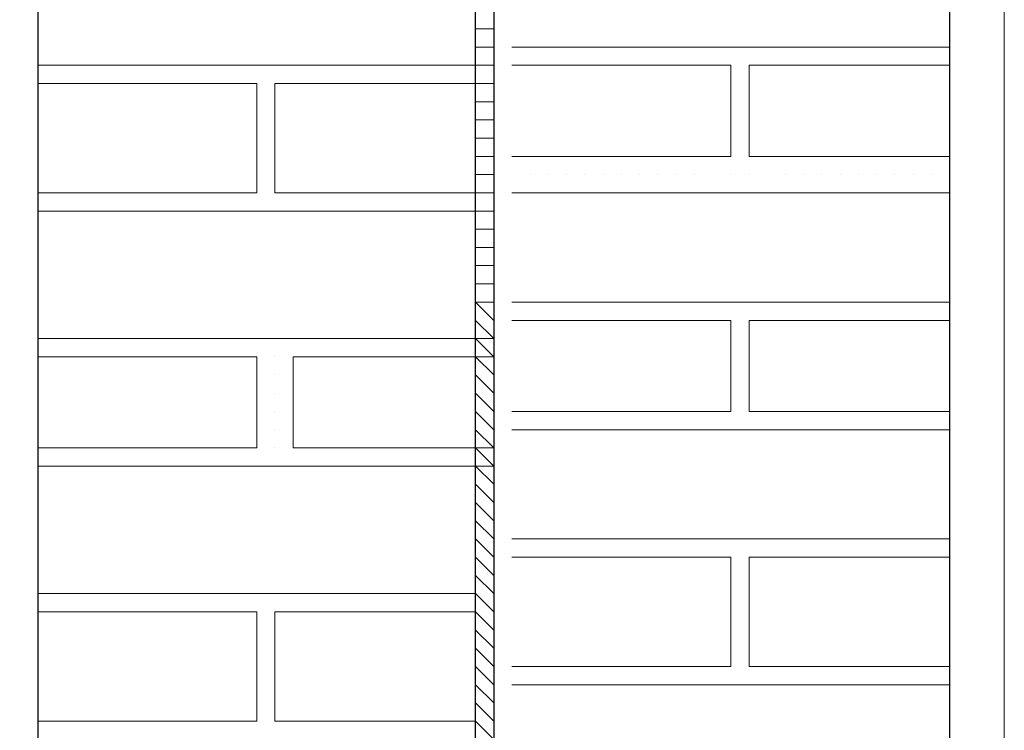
# Model space of a CAD drawing. Header units: metres. Extents: x 5.7 to 89.8, y 4 to 63.5.
# Tile 65 of 256: x 10.819 to 11.339, y 48.918 to 49.294. Entities that reach past the tile are written whole.
import ezdxf

# ---------------------------------------------------------------- set-up
doc = ezdxf.new("R2010")
doc.units = ezdxf.units.M
doc.header["$MEASUREMENT"] = 0
for name, color, linetype in [('PDF17_hatch-borshi', 7, 'Continuous'), ('PDF17_Isogam', 7, 'Continuous'), ('PDF17_Layer5', 7, 'Continuous'), ('PDF17_wall', 7, 'Continuous')]:
    doc.layers.add(name, color=color, linetype=linetype)

msp = doc.modelspace()

# ---------------------------------------------------------------- linework, layer by layer
at = {"layer": 'PDF17_hatch-borshi', "lineweight": 18}
for points in [[(11.05983, 49.28927), (11.06946, 49.28927)], [(11.05983, 49.27964), (11.06946, 49.27964)], [(11.07909, 49.27964), (11.31024, 49.27964)], [(11.07909, 49.27964), (11.07909, 49.27964)], [(11.08872, 49.27964), (11.08872, 49.27964)], [(11.09835, 49.27964), (11.09835, 49.27964)], [(11.09835, 49.27964), (11.09835, 49.27964)], [(11.09835, 49.27964), (11.09835, 49.27964)], [(11.09835, 49.27964), (11.09835, 49.27964)], [(11.10798, 49.27964), (11.10798, 49.27964)], [(11.10798, 49.27964), (11.10798, 49.27964)], [(11.11762, 49.27964), (11.11762, 49.27964)], [(11.11762, 49.27964), (11.11762, 49.27964)], [(11.12725, 49.27964), (11.12725, 49.27964)], [(11.12725, 49.27964), (11.12725, 49.27964)], [(11.12725, 49.27964), (11.12725, 49.27964)], [(11.15614, 49.27964), (11.15614, 49.27964)], [(11.15614, 49.27964), (11.15614, 49.27964)], [(11.16577, 49.27964), (11.16577, 49.27964)], [(11.1754, 49.27964), (11.1754, 49.27964)], [(11.1754, 49.27964), (11.1754, 49.27964)], [(11.19466, 49.27964), (11.19466, 49.27964)], [(11.19466, 49.27964), (11.19466, 49.27964)], [(11.2043, 49.27964), (11.2043, 49.27964)], [(11.22356, 49.27964), (11.22356, 49.27964)], [(11.22356, 49.27964), (11.22356, 49.27964)], [(11.23319, 49.27964), (11.23319, 49.27964)], [(11.23319, 49.27964), (11.23319, 49.27964)], [(11.24282, 49.27964), (11.24282, 49.27964)], [(11.24282, 49.27964), (11.24282, 49.27964)], [(11.25245, 49.27964), (11.25245, 49.27964)], [(11.26208, 49.27964), (11.26208, 49.27964)], [(11.26208, 49.27964), (11.26208, 49.27964)], [(11.26208, 49.27964), (11.26208, 49.27964)], [(11.26208, 49.27964), (11.26208, 49.27964)], [(11.27171, 49.27964), (11.27171, 49.27964)], [(11.28135, 49.27964), (11.28135, 49.27964)], [(11.29098, 49.27964), (11.29098, 49.27964)], [(11.29098, 49.27964), (11.29098, 49.27964)], [(11.29098, 49.27964), (11.29098, 49.27964)], [(11.29098, 49.27964), (11.29098, 49.27964)], [(10.82868, 49.27001), (11.05983, 49.27001), (11.06946, 49.27001)], [(10.84794, 49.27001), (10.84794, 49.27001)], [(10.85757, 49.27001), (10.85757, 49.27001)], [(10.85757, 49.27001), (10.85757, 49.27001)], [(10.8672, 49.27001), (10.8672, 49.27001)], [(10.92499, 49.27001), (10.92499, 49.27001)], [(10.96352, 49.27001), (10.96352, 49.27001)], [(10.99241, 49.27001), (10.99241, 49.27001)], [(11.01167, 49.27001), (11.01167, 49.27001)], [(11.0213, 49.27001), (11.0213, 49.27001)], [(11.03093, 49.27001), (11.03093, 49.27001)], [(11.04057, 49.27001), (11.04057, 49.27001)], [(11.07909, 49.27001), (11.19466, 49.27001), (11.19466, 49.22185), (11.07909, 49.22185)], [(11.16577, 49.27001), (11.16577, 49.27001)], [(11.19466, 49.27001), (11.19466, 49.27001)], [(11.19466, 49.27001), (11.19466, 49.27001)], [(11.31024, 49.22185), (11.2043, 49.22185), (11.2043, 49.27001), (11.31024, 49.27001)], [(11.22356, 49.27001), (11.22356, 49.27001)], [(11.23319, 49.27001), (11.23319, 49.27001)], [(11.23319, 49.27001), (11.23319, 49.27001)], [(11.27171, 49.27001), (11.27171, 49.27001)], [(11.30061, 49.27001), (11.30061, 49.27001)], [(10.82868, 49.20259), (10.94425, 49.20259), (10.94425, 49.26038), (10.82868, 49.26038)], [(10.82868, 49.26038), (10.82868, 49.26038)], [(10.82868, 49.26038), (10.82868, 49.26038)], [(10.83831, 49.26038), (10.83831, 49.26038)], [(10.83831, 49.26038), (10.83831, 49.26038)], [(10.8672, 49.26038), (10.8672, 49.26038)], [(10.8672, 49.26038), (10.8672, 49.26038)], [(10.8672, 49.26038), (10.8672, 49.26038)], [(10.88647, 49.26038), (10.88647, 49.26038)], [(10.88647, 49.26038), (10.88647, 49.26038)], [(10.8961, 49.26038), (10.8961, 49.26038)], [(10.91536, 49.26038), (10.91536, 49.26038)], [(10.91536, 49.26038), (10.91536, 49.26038)], [(10.93462, 49.26038), (10.93462, 49.26038)], [(10.93462, 49.26038), (10.93462, 49.26038)], [(10.94425, 49.26038), (10.94425, 49.26038)], [(10.94425, 49.26038), (10.94425, 49.26038)], [(11.06946, 49.20259), (11.05983, 49.20259), (10.95388, 49.20259), (10.95388, 49.26038), (11.05983, 49.26038), (11.06946, 49.26038)], [(10.95388, 49.26038), (10.95388, 49.26038)], [(10.96352, 49.26038), (10.96352, 49.26038)], [(10.96352, 49.26038), (10.96352, 49.26038)], [(10.97315, 49.26038), (10.97315, 49.26038)], [(10.97315, 49.26038), (10.97315, 49.26038)], [(10.97315, 49.26038), (10.97315, 49.26038)], [(10.98278, 49.26038), (10.98278, 49.26038)], [(10.98278, 49.26038), (10.98278, 49.26038)], [(10.99241, 49.26038), (10.99241, 49.26038)], [(10.99241, 49.26038), (10.99241, 49.26038)], [(11.00204, 49.26038), (11.00204, 49.26038)], [(11.00204, 49.26038), (11.00204, 49.26038)], [(11.00204, 49.26038), (11.00204, 49.26038)], [(11.0213, 49.26038), (11.0213, 49.26038)], [(11.0213, 49.26038), (11.0213, 49.26038)], [(11.04057, 49.26038), (11.04057, 49.26038)], [(11.0502, 49.26038), (11.0502, 49.26038)], [(11.0502, 49.26038), (11.0502, 49.26038)], [(11.19466, 49.26038), (11.19466, 49.26038)], [(11.2043, 49.26038), (11.2043, 49.26038)], [(11.05983, 49.25075), (11.06946, 49.25075)], [(11.19466, 49.25075), (11.19466, 49.25075)], [(11.19466, 49.25075), (11.19466, 49.25075)], [(10.94425, 49.24112), (10.94425, 49.24112)], [(10.95388, 49.24112), (10.95388, 49.24112)], [(10.95388, 49.24112), (10.95388, 49.24112)], [(11.05983, 49.24112), (11.06946, 49.24112)], [(11.19466, 49.24112), (11.19466, 49.24112)], [(11.2043, 49.24112), (11.2043, 49.24112)], [(10.95388, 49.23148), (10.95388, 49.23148)], [(11.05983, 49.23148), (11.06946, 49.23148)], [(11.19466, 49.23148), (11.19466, 49.23148)], [(10.94425, 49.22185), (10.94425, 49.22185)], [(11.05983, 49.22185), (11.06946, 49.22185)], [(11.11762, 49.22185), (11.11762, 49.22185)], [(11.13688, 49.22185), (11.13688, 49.22185)], [(11.14651, 49.22185), (11.14651, 49.22185)], [(11.14651, 49.22185), (11.14651, 49.22185)], [(11.16577, 49.22185), (11.16577, 49.22185)], [(11.18503, 49.22185), (11.18503, 49.22185)], [(11.19466, 49.22185), (11.19466, 49.22185)], [(11.19466, 49.22185), (11.19466, 49.22185)], [(11.23319, 49.22185), (11.23319, 49.22185)], [(11.26208, 49.22185), (11.26208, 49.22185)], [(11.29098, 49.22185), (11.29098, 49.22185)], [(11.31024, 49.22185), (11.31024, 49.22185)], [(10.94425, 49.21222), (10.94425, 49.21222)], [(10.94425, 49.21222), (10.94425, 49.21222)], [(10.95388, 49.21222), (10.95388, 49.21222)], [(11.05983, 49.21222), (11.06946, 49.21222)], [(11.08872, 49.21222), (11.08872, 49.21222)], [(11.08872, 49.21222), (11.08872, 49.21222)], [(11.09835, 49.21222), (11.09835, 49.21222)], [(11.09835, 49.21222), (11.09835, 49.21222)], [(11.09835, 49.21222), (11.09835, 49.21222)], [(11.09835, 49.21222), (11.09835, 49.21222)], [(11.10798, 49.21222), (11.10798, 49.21222)], [(11.10798, 49.21222), (11.10798, 49.21222)], [(11.11762, 49.21222), (11.11762, 49.21222)], [(11.11762, 49.21222), (11.11762, 49.21222)], [(11.12725, 49.21222), (11.12725, 49.21222)], [(11.12725, 49.21222), (11.12725, 49.21222)], [(11.13688, 49.21222), (11.13688, 49.21222)], [(11.14651, 49.21222), (11.14651, 49.21222)], [(11.15614, 49.21222), (11.15614, 49.21222)], [(11.16577, 49.21222), (11.16577, 49.21222)], [(11.1754, 49.21222), (11.1754, 49.21222)], [(11.1754, 49.21222), (11.1754, 49.21222)], [(11.19466, 49.21222), (11.19466, 49.21222)], [(11.2043, 49.21222), (11.2043, 49.21222)], [(11.2043, 49.21222), (11.2043, 49.21222)], [(11.22356, 49.21222), (11.22356, 49.21222)], [(11.22356, 49.21222), (11.22356, 49.21222)], [(11.23319, 49.21222), (11.23319, 49.21222)], [(11.23319, 49.21222), (11.23319, 49.21222)], [(11.24282, 49.21222), (11.24282, 49.21222)], [(11.24282, 49.21222), (11.24282, 49.21222)], [(11.25245, 49.21222), (11.25245, 49.21222)], [(11.25245, 49.21222), (11.25245, 49.21222)], [(11.26208, 49.21222), (11.26208, 49.21222)], [(11.26208, 49.21222), (11.26208, 49.21222)], [(11.27171, 49.21222), (11.27171, 49.21222)], [(11.27171, 49.21222), (11.27171, 49.21222)], [(11.28135, 49.21222), (11.28135, 49.21222)], [(11.28135, 49.21222), (11.28135, 49.21222)], [(11.29098, 49.21222), (11.29098, 49.21222)], [(11.29098, 49.21222), (11.29098, 49.21222)], [(11.30061, 49.21222), (11.30061, 49.21222)], [(11.30061, 49.21222), (11.30061, 49.21222)], [(11.31024, 49.21222), (11.31024, 49.21222)], [(10.82868, 49.20259), (10.82868, 49.20259)], [(10.84794, 49.20259), (10.84794, 49.20259)], [(10.85757, 49.20259), (10.85757, 49.20259)], [(10.85757, 49.20259), (10.85757, 49.20259)], [(10.85757, 49.20259), (10.85757, 49.20259)], [(10.8672, 49.20259), (10.8672, 49.20259)], [(10.8672, 49.20259), (10.8672, 49.20259)], [(10.87684, 49.20259), (10.87684, 49.20259)], [(10.87684, 49.20259), (10.87684, 49.20259)], [(10.88647, 49.20259), (10.88647, 49.20259)], [(10.8961, 49.20259), (10.8961, 49.20259)], [(10.8961, 49.20259), (10.8961, 49.20259)], [(10.90573, 49.20259), (10.90573, 49.20259)], [(10.92499, 49.20259), (10.92499, 49.20259)], [(10.93462, 49.20259), (10.93462, 49.20259)], [(10.94425, 49.20259), (10.94425, 49.20259)], [(10.95388, 49.20259), (10.95388, 49.20259)], [(10.96352, 49.20259), (10.96352, 49.20259)], [(10.99241, 49.20259), (10.99241, 49.20259)], [(10.99241, 49.20259), (10.99241, 49.20259)], [(11.01167, 49.20259), (11.01167, 49.20259)], [(11.0213, 49.20259), (11.0213, 49.20259)], [(11.0213, 49.20259), (11.0213, 49.20259)], [(11.0213, 49.20259), (11.0213, 49.20259)], [(11.03093, 49.20259), (11.03093, 49.20259)], [(11.03093, 49.20259), (11.03093, 49.20259)], [(11.04057, 49.20259), (11.04057, 49.20259)], [(11.04057, 49.20259), (11.04057, 49.20259)], [(11.0502, 49.20259), (11.0502, 49.20259)], [(11.0502, 49.20259), (11.0502, 49.20259)], [(11.31024, 49.20259), (11.07909, 49.20259)], [(10.82868, 49.19296), (11.05983, 49.19296), (11.06946, 49.19296)], [(10.82868, 49.19296), (10.82868, 49.19296)], [(10.82868, 49.19296), (10.82868, 49.19296)], [(10.84794, 49.19296), (10.84794, 49.19296)], [(10.8672, 49.19296), (10.8672, 49.19296)], [(10.88647, 49.19296), (10.88647, 49.19296)], [(10.8961, 49.19296), (10.8961, 49.19296)], [(10.91536, 49.19296), (10.91536, 49.19296)], [(10.93462, 49.19296), (10.93462, 49.19296)], [(10.93462, 49.19296), (10.93462, 49.19296)], [(10.95388, 49.19296), (10.95388, 49.19296)], [(10.96352, 49.19296), (10.96352, 49.19296)], [(10.97315, 49.19296), (10.97315, 49.19296)], [(10.97315, 49.19296), (10.97315, 49.19296)], [(10.98278, 49.19296), (10.98278, 49.19296)], [(10.98278, 49.19296), (10.98278, 49.19296)], [(10.99241, 49.19296), (10.99241, 49.19296)], [(11.00204, 49.19296), (11.00204, 49.19296)], [(11.00204, 49.19296), (11.00204, 49.19296)], [(11.00204, 49.19296), (11.00204, 49.19296)], [(11.04057, 49.19296), (11.04057, 49.19296)], [(11.05983, 49.18333), (11.06946, 49.18333)], [(11.05983, 49.1737), (11.06946, 49.1737)], [(11.05983, 49.16407), (11.06946, 49.16407)], [(11.05983, 49.15443), (11.06946, 49.15443)], [(11.06946, 49.1448), (11.05983, 49.1448), (11.06946, 49.13517)], [(11.07909, 49.1448), (11.31024, 49.1448)], [(11.07909, 49.1448), (11.07909, 49.1448)], [(11.08872, 49.1448), (11.08872, 49.1448)], [(11.09835, 49.1448), (11.09835, 49.1448)], [(11.09835, 49.1448), (11.09835, 49.1448)], [(11.09835, 49.1448), (11.09835, 49.1448)], [(11.09835, 49.1448), (11.09835, 49.1448)], [(11.10798, 49.1448), (11.10798, 49.1448)], [(11.10798, 49.1448), (11.10798, 49.1448)], [(11.11762, 49.1448), (11.11762, 49.1448)], [(11.11762, 49.1448), (11.11762, 49.1448)], [(11.12725, 49.1448), (11.12725, 49.1448)], [(11.12725, 49.1448), (11.12725, 49.1448)], [(11.12725, 49.1448), (11.12725, 49.1448)], [(11.15614, 49.1448), (11.15614, 49.1448)], [(11.15614, 49.1448), (11.15614, 49.1448)], [(11.16577, 49.1448), (11.16577, 49.1448)], [(11.1754, 49.1448), (11.1754, 49.1448)], [(11.1754, 49.1448), (11.1754, 49.1448)], [(11.19466, 49.1448), (11.19466, 49.1448)], [(11.19466, 49.1448), (11.19466, 49.1448)], [(11.2043, 49.1448), (11.2043, 49.1448)], [(11.22356, 49.1448), (11.22356, 49.1448)], [(11.22356, 49.1448), (11.22356, 49.1448)], [(11.23319, 49.1448), (11.23319, 49.1448)], [(11.23319, 49.1448), (11.23319, 49.1448)], [(11.23319, 49.1448), (11.23319, 49.1448)], [(11.24282, 49.1448), (11.24282, 49.1448)], [(11.24282, 49.1448), (11.24282, 49.1448)], [(11.25245, 49.1448), (11.25245, 49.1448)], [(11.26208, 49.1448), (11.26208, 49.1448)], [(11.26208, 49.1448), (11.26208, 49.1448)], [(11.26208, 49.1448), (11.26208, 49.1448)], [(11.26208, 49.1448), (11.26208, 49.1448)], [(11.27171, 49.1448), (11.27171, 49.1448)], [(11.27171, 49.1448), (11.27171, 49.1448)], [(11.28135, 49.1448), (11.28135, 49.1448)], [(11.29098, 49.1448), (11.29098, 49.1448)], [(11.29098, 49.1448), (11.29098, 49.1448)], [(11.29098, 49.1448), (11.29098, 49.1448)], [(11.29098, 49.1448), (11.29098, 49.1448)], [(11.30061, 49.1448), (11.30061, 49.1448)], [(11.05983, 49.13517), (11.06946, 49.12554), (10.82868, 49.12554)], [(11.07909, 49.13517), (11.19466, 49.13517), (11.19466, 49.08702), (11.07909, 49.08702)], [(11.19466, 49.13517), (11.19466, 49.13517)], [(11.19466, 49.13517), (11.19466, 49.13517)], [(11.31024, 49.08702), (11.2043, 49.08702), (11.2043, 49.13517), (11.31024, 49.13517)], [(11.2043, 49.13517), (11.2043, 49.13517)], [(11.22356, 49.13517), (11.22356, 49.13517)], [(11.23319, 49.13517), (11.23319, 49.13517)], [(10.83831, 49.12554), (10.83831, 49.12554)], [(10.83831, 49.12554), (10.83831, 49.12554)], [(10.84794, 49.12554), (10.84794, 49.12554)], [(10.85757, 49.12554), (10.85757, 49.12554)], [(10.85757, 49.12554), (10.85757, 49.12554)], [(10.85757, 49.12554), (10.85757, 49.12554)], [(10.8672, 49.12554), (10.8672, 49.12554)], [(10.88647, 49.12554), (10.88647, 49.12554)], [(10.88647, 49.12554), (10.88647, 49.12554)], [(10.8961, 49.12554), (10.8961, 49.12554)], [(10.90573, 49.12554), (10.90573, 49.12554)], [(10.91536, 49.12554), (10.91536, 49.12554)], [(10.92499, 49.12554), (10.92499, 49.12554)], [(10.92499, 49.12554), (10.92499, 49.12554)], [(10.93462, 49.12554), (10.93462, 49.12554)], [(10.94425, 49.12554), (10.94425, 49.12554)], [(10.95388, 49.12554), (10.95388, 49.12554)], [(10.95388, 49.12554), (10.95388, 49.12554)], [(11.05983, 49.12554), (11.06946, 49.11591), (10.96352, 49.11591), (10.96352, 49.06775), (11.06946, 49.06775), (11.05983, 49.07738)], [(10.96352, 49.12554), (10.96352, 49.12554)], [(10.96352, 49.12554), (10.96352, 49.12554)], [(10.96352, 49.12554), (10.96352, 49.12554)], [(10.97315, 49.12554), (10.97315, 49.12554)], [(10.97315, 49.12554), (10.97315, 49.12554)], [(10.99241, 49.12554), (10.99241, 49.12554)], [(10.99241, 49.12554), (10.99241, 49.12554)], [(10.99241, 49.12554), (10.99241, 49.12554)], [(11.00204, 49.12554), (11.00204, 49.12554)], [(11.00204, 49.12554), (11.00204, 49.12554)], [(11.00204, 49.12554), (11.00204, 49.12554)], [(11.01167, 49.12554), (11.01167, 49.12554)], [(11.0213, 49.12554), (11.0213, 49.12554)], [(11.0213, 49.12554), (11.0213, 49.12554)], [(11.0213, 49.12554), (11.0213, 49.12554)], [(11.0213, 49.12554), (11.0213, 49.12554)], [(11.03093, 49.12554), (11.03093, 49.12554)], [(11.04057, 49.12554), (11.04057, 49.12554)], [(11.0502, 49.12554), (11.0502, 49.12554)], [(11.05983, 49.12554), (11.05983, 49.12554)], [(11.19466, 49.12554), (11.19466, 49.12554)], [(10.82868, 49.06775), (10.94425, 49.06775), (10.94425, 49.11591), (10.82868, 49.11591)], [(10.95388, 49.11591), (10.95388, 49.11591)], [(10.95388, 49.11591), (10.95388, 49.11591)], [(10.96352, 49.11591), (10.96352, 49.11591)], [(11.03093, 49.11591), (11.03093, 49.11591)], [(11.05983, 49.11591), (11.06946, 49.10628)], [(11.19466, 49.11591), (11.19466, 49.11591)], [(11.19466, 49.11591), (11.19466, 49.11591)], [(10.95388, 49.10628), (10.95388, 49.10628)], [(11.05983, 49.10628), (11.06946, 49.09665)], [(11.19466, 49.10628), (11.19466, 49.10628)], [(11.2043, 49.10628), (11.2043, 49.10628)], [(10.95388, 49.09665), (10.95388, 49.09665)], [(10.95388, 49.09665), (10.95388, 49.09665)], [(11.05983, 49.09665), (11.06946, 49.08702)], [(11.19466, 49.09665), (11.19466, 49.09665)], [(11.19466, 49.09665), (11.19466, 49.09665)], [(10.95388, 49.08702), (10.95388, 49.08702)], [(11.05983, 49.08702), (11.06946, 49.07738)], [(11.09835, 49.08702), (11.09835, 49.08702)], [(11.11762, 49.08702), (11.11762, 49.08702)], [(11.13688, 49.08702), (11.13688, 49.08702)], [(11.14651, 49.08702), (11.14651, 49.08702)], [(11.14651, 49.08702), (11.14651, 49.08702)], [(11.16577, 49.08702), (11.16577, 49.08702)], [(11.18503, 49.08702), (11.18503, 49.08702)], [(11.19466, 49.08702), (11.19466, 49.08702)], [(11.23319, 49.08702), (11.23319, 49.08702)], [(11.26208, 49.08702), (11.26208, 49.08702)], [(11.29098, 49.08702), (11.29098, 49.08702)], [(11.30061, 49.08702), (11.30061, 49.08702)], [(11.31024, 49.08702), (11.31024, 49.08702)], [(10.95388, 49.07738), (10.95388, 49.07738)], [(10.95388, 49.07738), (10.95388, 49.07738)], [(10.95388, 49.07738), (10.95388, 49.07738)], [(10.95388, 49.07738), (10.95388, 49.07738)], [(11.31024, 49.07738), (11.07909, 49.07738)], [(11.08872, 49.07738), (11.08872, 49.07738)], [(11.08872, 49.07738), (11.08872, 49.07738)], [(11.09835, 49.07738), (11.09835, 49.07738)], [(11.09835, 49.07738), (11.09835, 49.07738)], [(11.09835, 49.07738), (11.09835, 49.07738)], [(11.10798, 49.07738), (11.10798, 49.07738)], [(11.10798, 49.07738), (11.10798, 49.07738)], [(11.11762, 49.07738), (11.11762, 49.07738)], [(11.11762, 49.07738), (11.11762, 49.07738)], [(11.12725, 49.07738), (11.12725, 49.07738)], [(11.12725, 49.07738), (11.12725, 49.07738)], [(11.14651, 49.07738), (11.14651, 49.07738)], [(11.15614, 49.07738), (11.15614, 49.07738)], [(11.16577, 49.07738), (11.16577, 49.07738)], [(11.1754, 49.07738), (11.1754, 49.07738)], [(11.1754, 49.07738), (11.1754, 49.07738)], [(11.19466, 49.07738), (11.19466, 49.07738)], [(11.2043, 49.07738), (11.2043, 49.07738)], [(11.2043, 49.07738), (11.2043, 49.07738)], [(11.22356, 49.07738), (11.22356, 49.07738)], [(11.22356, 49.07738), (11.22356, 49.07738)], [(11.23319, 49.07738), (11.23319, 49.07738)], [(11.23319, 49.07738), (11.23319, 49.07738)], [(11.24282, 49.07738), (11.24282, 49.07738)], [(11.24282, 49.07738), (11.24282, 49.07738)], [(11.25245, 49.07738), (11.25245, 49.07738)], [(11.25245, 49.07738), (11.25245, 49.07738)], [(11.26208, 49.07738), (11.26208, 49.07738)], [(11.26208, 49.07738), (11.26208, 49.07738)], [(11.27171, 49.07738), (11.27171, 49.07738)], [(11.27171, 49.07738), (11.27171, 49.07738)], [(11.28135, 49.07738), (11.28135, 49.07738)], [(11.28135, 49.07738), (11.28135, 49.07738)], [(11.29098, 49.07738), (11.29098, 49.07738)], [(11.29098, 49.07738), (11.29098, 49.07738)], [(11.30061, 49.07738), (11.30061, 49.07738)], [(11.31024, 49.07738), (11.31024, 49.07738)], [(11.05983, 49.06775), (11.06946, 49.05812), (10.82868, 49.05812)], [(10.85757, 49.06775), (10.85757, 49.06775)], [(10.8672, 49.06775), (10.8672, 49.06775)], [(10.87684, 49.06775), (10.87684, 49.06775)], [(10.87684, 49.06775), (10.87684, 49.06775)], [(10.8961, 49.06775), (10.8961, 49.06775)], [(10.92499, 49.06775), (10.92499, 49.06775)], [(10.95388, 49.06775), (10.95388, 49.06775)], [(10.99241, 49.06775), (10.99241, 49.06775)], [(11.03093, 49.06775), (11.03093, 49.06775)], [(11.03093, 49.06775), (11.03093, 49.06775)], [(11.04057, 49.06775), (11.04057, 49.06775)], [(11.0502, 49.06775), (11.0502, 49.06775)], [(11.05983, 49.06775), (11.05983, 49.06775)], [(10.83831, 49.05812), (10.83831, 49.05812)], [(10.83831, 49.05812), (10.83831, 49.05812)], [(10.84794, 49.05812), (10.84794, 49.05812)], [(10.85757, 49.05812), (10.85757, 49.05812)], [(10.85757, 49.05812), (10.85757, 49.05812)], [(10.8672, 49.05812), (10.8672, 49.05812)], [(10.87684, 49.05812), (10.87684, 49.05812)], [(10.88647, 49.05812), (10.88647, 49.05812)], [(10.8961, 49.05812), (10.8961, 49.05812)], [(10.90573, 49.05812), (10.90573, 49.05812)], [(10.90573, 49.05812), (10.90573, 49.05812)], [(10.93462, 49.05812), (10.93462, 49.05812)], [(10.93462, 49.05812), (10.93462, 49.05812)], [(10.93462, 49.05812), (10.93462, 49.05812)], [(10.95388, 49.05812), (10.95388, 49.05812)], [(10.96352, 49.05812), (10.96352, 49.05812)], [(10.96352, 49.05812), (10.96352, 49.05812)], [(10.96352, 49.05812), (10.96352, 49.05812)], [(10.97315, 49.05812), (10.97315, 49.05812)], [(10.97315, 49.05812), (10.97315, 49.05812)], [(10.98278, 49.05812), (10.98278, 49.05812)], [(10.99241, 49.05812), (10.99241, 49.05812)], [(11.00204, 49.05812), (11.00204, 49.05812)], [(11.00204, 49.05812), (11.00204, 49.05812)], [(11.00204, 49.05812), (11.00204, 49.05812)], [(11.01167, 49.05812), (11.01167, 49.05812)], [(11.01167, 49.05812), (11.01167, 49.05812)], [(11.0213, 49.05812), (11.0213, 49.05812)], [(11.0213, 49.05812), (11.0213, 49.05812)], [(11.03093, 49.05812), (11.03093, 49.05812)], [(11.04057, 49.05812), (11.04057, 49.05812)], [(11.04057, 49.05812), (11.04057, 49.05812)], [(11.04057, 49.05812), (11.04057, 49.05812)], [(11.05983, 49.05812), (11.06946, 49.04849)], [(11.05983, 49.04849), (11.06946, 49.03886)], [(11.05983, 49.03886), (11.06946, 49.02923)], [(11.05983, 49.02923), (11.06946, 49.0196)], [(11.05983, 49.0196), (11.06946, 49.00997)], [(11.07909, 49.0196), (11.31024, 49.0196)], [(11.09835, 49.0196), (11.09835, 49.0196)], [(11.11762, 49.0196), (11.11762, 49.0196)], [(11.22356, 49.0196), (11.22356, 49.0196)], [(11.26208, 49.0196), (11.26208, 49.0196)], [(11.05983, 49.00997), (11.06946, 49.00034)], [(11.07909, 49.00997), (11.19466, 49.00997), (11.19466, 48.95218), (11.07909, 48.95218)], [(11.07909, 49.00997), (11.07909, 49.00997)], [(11.08872, 49.00997), (11.08872, 49.00997)], [(11.09835, 49.00997), (11.09835, 49.00997)], [(11.09835, 49.00997), (11.09835, 49.00997)], [(11.09835, 49.00997), (11.09835, 49.00997)], [(11.10798, 49.00997), (11.10798, 49.00997)], [(11.10798, 49.00997), (11.10798, 49.00997)], [(11.11762, 49.00997), (11.11762, 49.00997)], [(11.12725, 49.00997), (11.12725, 49.00997)], [(11.12725, 49.00997), (11.12725, 49.00997)], [(11.12725, 49.00997), (11.12725, 49.00997)], [(11.15614, 49.00997), (11.15614, 49.00997)], [(11.15614, 49.00997), (11.15614, 49.00997)], [(11.16577, 49.00997), (11.16577, 49.00997)], [(11.1754, 49.00997), (11.1754, 49.00997)], [(11.1754, 49.00997), (11.1754, 49.00997)], [(11.19466, 49.00997), (11.19466, 49.00997)], [(11.19466, 49.00997), (11.19466, 49.00997)], [(11.31024, 48.95218), (11.2043, 48.95218), (11.2043, 49.00997), (11.31024, 49.00997)], [(11.2043, 49.00997), (11.2043, 49.00997)], [(11.22356, 49.00997), (11.22356, 49.00997)], [(11.22356, 49.00997), (11.22356, 49.00997)], [(11.23319, 49.00997), (11.23319, 49.00997)], [(11.23319, 49.00997), (11.23319, 49.00997)], [(11.23319, 49.00997), (11.23319, 49.00997)], [(11.24282, 49.00997), (11.24282, 49.00997)], [(11.24282, 49.00997), (11.24282, 49.00997)], [(11.25245, 49.00997), (11.25245, 49.00997)], [(11.26208, 49.00997), (11.26208, 49.00997)], [(11.26208, 49.00997), (11.26208, 49.00997)], [(11.26208, 49.00997), (11.26208, 49.00997)], [(11.26208, 49.00997), (11.26208, 49.00997)], [(11.27171, 49.00997), (11.27171, 49.00997)], [(11.27171, 49.00997), (11.27171, 49.00997)], [(11.28135, 49.00997), (11.28135, 49.00997)], [(11.29098, 49.00997), (11.29098, 49.00997)], [(11.29098, 49.00997), (11.29098, 49.00997)], [(11.29098, 49.00997), (11.29098, 49.00997)], [(11.29098, 49.00997), (11.29098, 49.00997)], [(11.30061, 49.00997), (11.30061, 49.00997)], [(11.05983, 49.00034), (11.06946, 48.9907)], [(11.19466, 49.00034), (11.19466, 49.00034)], [(11.19466, 49.00034), (11.19466, 49.00034)], [(11.2043, 49.00034), (11.2043, 49.00034)], [(10.82868, 48.9907), (11.05983, 48.9907), (11.06946, 48.98107)], [(10.82868, 48.9907), (10.82868, 48.9907)], [(10.84794, 48.9907), (10.84794, 48.9907)], [(10.85757, 48.9907), (10.85757, 48.9907)], [(10.85757, 48.9907), (10.85757, 48.9907)], [(10.8672, 48.9907), (10.8672, 48.9907)], [(10.92499, 48.9907), (10.92499, 48.9907)], [(10.96352, 48.9907), (10.96352, 48.9907)], [(10.98278, 48.9907), (10.98278, 48.9907)], [(10.99241, 48.9907), (10.99241, 48.9907)], [(11.00204, 48.9907), (11.00204, 48.9907)], [(11.00204, 48.9907), (11.00204, 48.9907)], [(11.01167, 48.9907), (11.01167, 48.9907)], [(11.0213, 48.9907), (11.0213, 48.9907)], [(11.0213, 48.9907), (11.0213, 48.9907)], [(11.03093, 48.9907), (11.03093, 48.9907)], [(11.04057, 48.9907), (11.04057, 48.9907)], [(11.0502, 48.9907), (11.0502, 48.9907)], [(11.19466, 48.9907), (11.19466, 48.9907)], [(10.82868, 48.92329), (10.94425, 48.92329), (10.94425, 48.98107), (10.82868, 48.98107)], [(10.82868, 48.98107), (10.82868, 48.98107)], [(10.83831, 48.98107), (10.83831, 48.98107)], [(10.83831, 48.98107), (10.83831, 48.98107)], [(10.8672, 48.98107), (10.8672, 48.98107)], [(10.8672, 48.98107), (10.8672, 48.98107)], [(10.8672, 48.98107), (10.8672, 48.98107)], [(10.88647, 48.98107), (10.88647, 48.98107)], [(10.88647, 48.98107), (10.88647, 48.98107)], [(10.8961, 48.98107), (10.8961, 48.98107)], [(10.91536, 48.98107), (10.91536, 48.98107)], [(10.91536, 48.98107), (10.91536, 48.98107)], [(10.93462, 48.98107), (10.93462, 48.98107)], [(10.93462, 48.98107), (10.93462, 48.98107)], [(10.94425, 48.98107), (10.94425, 48.98107)], [(10.94425, 48.98107), (10.94425, 48.98107)], [(11.06946, 48.91365), (11.05983, 48.92329), (10.95388, 48.92329), (10.95388, 48.98107), (11.05983, 48.98107), (11.06946, 48.97144)], [(10.95388, 48.98107), (10.95388, 48.98107)], [(10.96352, 48.98107), (10.96352, 48.98107)], [(10.96352, 48.98107), (10.96352, 48.98107)], [(10.97315, 48.98107), (10.97315, 48.98107)], [(10.97315, 48.98107), (10.97315, 48.98107)], [(10.97315, 48.98107), (10.97315, 48.98107)], [(10.98278, 48.98107), (10.98278, 48.98107)], [(10.99241, 48.98107), (10.99241, 48.98107)], [(10.99241, 48.98107), (10.99241, 48.98107)], [(11.00204, 48.98107), (11.00204, 48.98107)], [(11.0213, 48.98107), (11.0213, 48.98107)], [(11.04057, 48.98107), (11.04057, 48.98107)], [(11.0502, 48.98107), (11.0502, 48.98107)], [(11.19466, 48.98107), (11.19466, 48.98107)], [(11.19466, 48.98107), (11.19466, 48.98107)], [(11.2043, 48.98107), (11.2043, 48.98107)], [(10.95388, 48.97144), (10.95388, 48.97144)], [(11.05983, 48.97144), (11.06946, 48.96181)], [(11.19466, 48.97144), (11.19466, 48.97144)], [(11.19466, 48.97144), (11.19466, 48.97144)], [(11.2043, 48.97144), (11.2043, 48.97144)], [(10.94425, 48.96181), (10.94425, 48.96181)], [(10.95388, 48.96181), (10.95388, 48.96181)], [(10.95388, 48.96181), (10.95388, 48.96181)], [(11.05983, 48.96181), (11.06946, 48.95218)], [(11.19466, 48.96181), (11.19466, 48.96181)], [(11.05983, 48.95218), (11.06946, 48.94255)], [(11.09835, 48.95218), (11.09835, 48.95218)], [(11.11762, 48.95218), (11.11762, 48.95218)], [(11.11762, 48.95218), (11.11762, 48.95218)], [(11.13688, 48.95218), (11.13688, 48.95218)], [(11.14651, 48.95218), (11.14651, 48.95218)], [(11.14651, 48.95218), (11.14651, 48.95218)], [(11.16577, 48.95218), (11.16577, 48.95218)], [(11.18503, 48.95218), (11.18503, 48.95218)], [(11.19466, 48.95218), (11.19466, 48.95218)], [(11.23319, 48.95218), (11.23319, 48.95218)], [(11.26208, 48.95218), (11.26208, 48.95218)], [(11.29098, 48.95218), (11.29098, 48.95218)], [(11.29098, 48.95218), (11.29098, 48.95218)], [(11.30061, 48.95218), (11.30061, 48.95218)], [(11.31024, 48.95218), (11.31024, 48.95218)], [(10.94425, 48.94255), (10.94425, 48.94255)], [(11.05983, 48.94255), (11.06946, 48.93292)], [(11.31024, 48.94255), (11.07909, 48.94255)], [(11.08872, 48.94255), (11.08872, 48.94255)], [(11.08872, 48.94255), (11.08872, 48.94255)], [(11.09835, 48.94255), (11.09835, 48.94255)], [(11.09835, 48.94255), (11.09835, 48.94255)], [(11.09835, 48.94255), (11.09835, 48.94255)], [(11.10798, 48.94255), (11.10798, 48.94255)], [(11.10798, 48.94255), (11.10798, 48.94255)], [(11.11762, 48.94255), (11.11762, 48.94255)], [(11.11762, 48.94255), (11.11762, 48.94255)], [(11.12725, 48.94255), (11.12725, 48.94255)], [(11.12725, 48.94255), (11.12725, 48.94255)], [(11.14651, 48.94255), (11.14651, 48.94255)], [(11.15614, 48.94255), (11.15614, 48.94255)], [(11.16577, 48.94255), (11.16577, 48.94255)], [(11.1754, 48.94255), (11.1754, 48.94255)], [(11.1754, 48.94255), (11.1754, 48.94255)], [(11.19466, 48.94255), (11.19466, 48.94255)], [(11.2043, 48.94255), (11.2043, 48.94255)], [(11.2043, 48.94255), (11.2043, 48.94255)], [(11.22356, 48.94255), (11.22356, 48.94255)], [(11.22356, 48.94255), (11.22356, 48.94255)], [(11.23319, 48.94255), (11.23319, 48.94255)], [(11.23319, 48.94255), (11.23319, 48.94255)], [(11.24282, 48.94255), (11.24282, 48.94255)], [(11.24282, 48.94255), (11.24282, 48.94255)], [(11.25245, 48.94255), (11.25245, 48.94255)], [(11.25245, 48.94255), (11.25245, 48.94255)], [(11.26208, 48.94255), (11.26208, 48.94255)], [(11.26208, 48.94255), (11.26208, 48.94255)], [(11.27171, 48.94255), (11.27171, 48.94255)], [(11.27171, 48.94255), (11.27171, 48.94255)], [(11.28135, 48.94255), (11.28135, 48.94255)], [(11.28135, 48.94255), (11.28135, 48.94255)], [(11.29098, 48.94255), (11.29098, 48.94255)], [(11.30061, 48.94255), (11.30061, 48.94255)], [(11.31024, 48.94255), (11.31024, 48.94255)], [(10.94425, 48.93292), (10.94425, 48.93292)], [(10.94425, 48.93292), (10.94425, 48.93292)], [(10.95388, 48.93292), (10.95388, 48.93292)], [(10.95388, 48.93292), (10.95388, 48.93292)], [(11.05983, 48.93292), (11.06946, 48.92329)], [(10.82868, 48.92329), (10.82868, 48.92329)], [(10.82868, 48.92329), (10.82868, 48.92329)], [(10.82868, 48.92329), (10.82868, 48.92329)], [(10.84794, 48.92329), (10.84794, 48.92329)], [(10.85757, 48.92329), (10.85757, 48.92329)], [(10.85757, 48.92329), (10.85757, 48.92329)], [(10.85757, 48.92329), (10.85757, 48.92329)], [(10.8672, 48.92329), (10.8672, 48.92329)], [(10.8672, 48.92329), (10.8672, 48.92329)], [(10.87684, 48.92329), (10.87684, 48.92329)], [(10.87684, 48.92329), (10.87684, 48.92329)], [(10.88647, 48.92329), (10.88647, 48.92329)], [(10.8961, 48.92329), (10.8961, 48.92329)], [(10.8961, 48.92329), (10.8961, 48.92329)], [(10.90573, 48.92329), (10.90573, 48.92329)], [(10.91536, 48.92329), (10.91536, 48.92329)], [(10.92499, 48.92329), (10.92499, 48.92329)], [(10.93462, 48.92329), (10.93462, 48.92329)], [(10.93462, 48.92329), (10.93462, 48.92329)], [(10.93462, 48.92329), (10.93462, 48.92329)], [(10.94425, 48.92329), (10.94425, 48.92329)], [(10.95388, 48.92329), (10.95388, 48.92329)], [(10.96352, 48.92329), (10.96352, 48.92329)], [(10.97315, 48.92329), (10.97315, 48.92329)], [(10.98278, 48.92329), (10.98278, 48.92329)], [(10.99241, 48.92329), (10.99241, 48.92329)], [(10.99241, 48.92329), (10.99241, 48.92329)], [(10.99241, 48.92329), (10.99241, 48.92329)], [(11.00204, 48.92329), (11.00204, 48.92329)], [(11.00204, 48.92329), (11.00204, 48.92329)], [(11.01167, 48.92329), (11.01167, 48.92329)], [(11.0213, 48.92329), (11.0213, 48.92329)], [(11.0213, 48.92329), (11.0213, 48.92329)], [(11.0213, 48.92329), (11.0213, 48.92329)], [(11.03093, 48.92329), (11.03093, 48.92329)], [(11.03093, 48.92329), (11.03093, 48.92329)], [(11.04057, 48.92329), (11.04057, 48.92329)], [(11.04057, 48.92329), (11.04057, 48.92329)], [(11.0502, 48.92329), (11.0502, 48.92329)], [(11.0502, 48.92329), (11.0502, 48.92329)]]:
    msp.add_lwpolyline(points, dxfattribs=at)
at = {"layer": 'PDF17_Isogam', "lineweight": 13}
msp.add_lwpolyline([(11.06946, 49.7612), (10.81905, 49.7612), (10.81905, 49.53005), (10.81905, 49.75157), (11.06946, 49.75157), (11.06946, 45.38864), (11.05983, 45.38864)], dxfattribs=at)
at = {"layer": 'PDF17_Isogam', "transparency": 33554559}
for points in [[(11.06946, 49.27964), (11.06946, 49.23148), (11.06946, 49.23148)], [(11.06946, 49.23148), (11.06946, 49.23148), (11.06946, 49.27964)], [(11.06946, 49.19296), (11.06946, 49.1448), (11.06946, 49.1448)], [(11.06946, 49.1448), (11.06946, 49.1448), (11.06946, 49.19296)], [(11.06946, 49.12554), (11.06946, 49.07738), (11.06946, 49.07738)], [(11.06946, 49.07738), (11.06946, 49.07738), (11.06946, 49.12554)], [(11.06946, 49.04849), (11.06946, 49.00034), (11.06946, 49.00034)], [(11.06946, 49.00034), (11.06946, 49.00034), (11.06946, 49.04849)], [(11.06946, 48.97144), (11.06946, 48.92329), (11.06946, 48.92329)], [(11.06946, 48.92329), (11.06946, 48.92329), (11.06946, 48.97144)]]:
    msp.add_solid(points, dxfattribs=at)
at = {"layer": 'PDF17_Layer5', "lineweight": 13}
msp.add_lwpolyline([(11.33913, 51.14809), (11.33913, 45.8702)], dxfattribs=at)
at = {"layer": 'PDF17_wall', "lineweight": 30}
for points in [[(11.06946, 51.35998), (11.06946, 45.38864)], [(11.31024, 51.35998), (11.31024, 45.38864)], [(11.05983, 45.38864), (11.05983, 49.75157), (10.82868, 49.75157), (10.82868, 45.38864)]]:
    msp.add_lwpolyline(points, dxfattribs=at)

doc.saveas('drawing.dxf')
